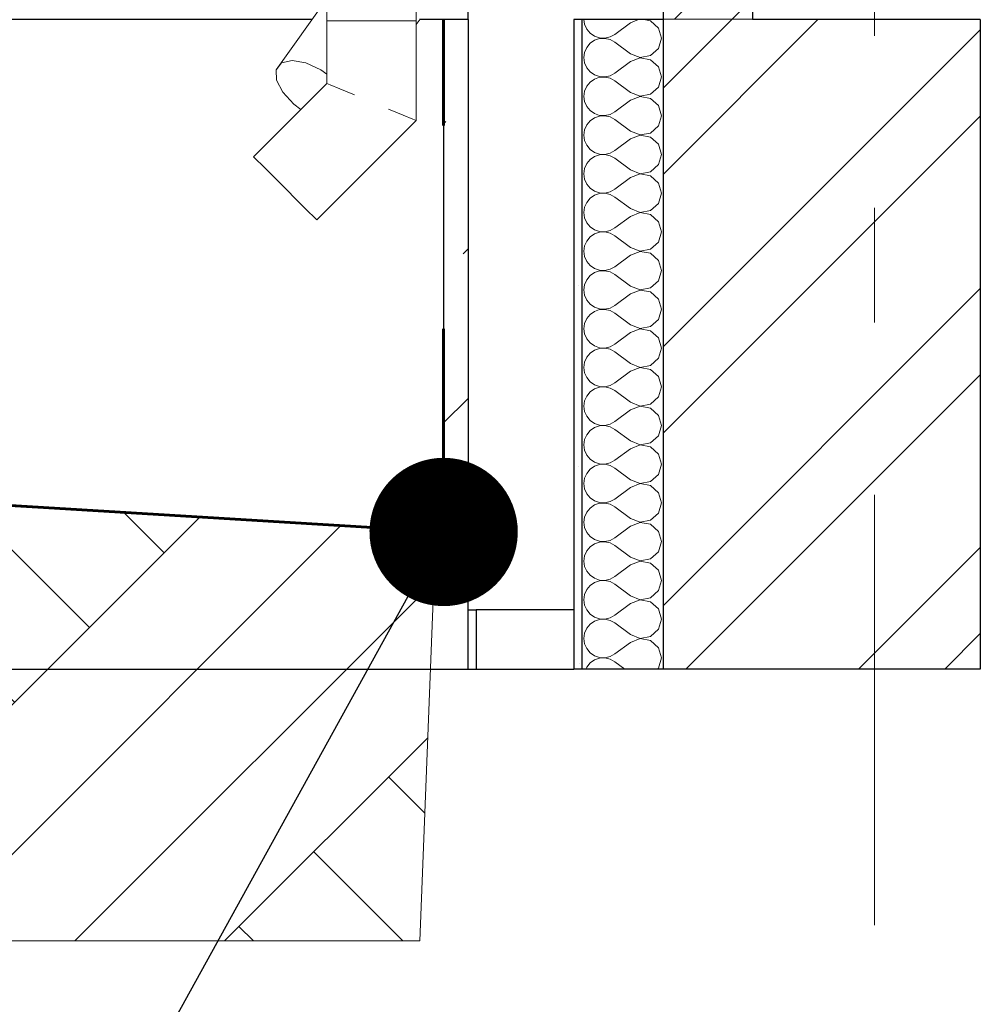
# Model space of a CAD drawing. Header units: millimetres. Extents: x -15683 to 202647, y -7448 to 20513.
# Tile 94 of 114: x 201120 to 202302, y -4328 to -3118. Entities that reach past the tile are written whole.
import ezdxf
from ezdxf.enums import TextEntityAlignment as Align

# ---------------------------------------------------------------- set-up
doc = ezdxf.new("R2010")
doc.units = ezdxf.units.MM
doc.header["$MEASUREMENT"] = 0
doc.set_wipeout_variables(frame=1)
doc.linetypes.add('Wipeout_Contour', pattern=[1000, 0, -1000])
doc.linetypes.add('Штрих-Штриховая', pattern=[1093.611073, 529.166651, -211.666656, 141.111112, -211.666656])
for name, color, linetype, lineweight in [('1 Молдинги_Ном._пера__41', 7, 'Continuous', 60), ('1_Цоколь_Ном._пера__101', 253, 'Continuous', 5), ('1_Цоколь_Ном._пера__21', 7, 'Continuous', 30), ('2D - Общий_Ном._пера__2', 8, 'Continuous', 15), ('2D - Общий_Ном._пера__74', 255, 'Continuous', 0), ('Конструктив - Стены Несущие_Ном._пера__101', 253, 'Continuous', 5), ('Конструктив - Стены Несущие_Ном._пера__21', 7, 'Continuous', 30), ('Новый_1 ВОДОСТОК_Ном._пера__141', 7, 'Continuous', 20), ('Новый_Конструктив - Навесные Стены_Ном._пера__27', 7, 'Continuous', 30), ('Размер - Отметка Уровня_Ном._пера__1', 7, 'Continuous', 15), ('Элемент Модели - Оси_Ном._пера__1', 7, 'Continuous', 15), ('Элемент Модели - Оси_Ном._пера__2', 8, 'Continuous', 15)]:
    doc.layers.add(name, color=color, linetype=linetype, lineweight=lineweight)
doc.layers.add('1 Молдинги_Ном._пера__48', color=7, linetype='Continuous', lineweight=60, true_color=0xa80f02)
doc.layers.add('Новый_Конструктив - Навесные Стены_Ном._пера__166', color=7, linetype='Continuous', lineweight=5, true_color=0x97cbff)
for name, color, linetype in [('1_Цоколь', 7, 'Continuous'), ('Конструктив - Стены Несущие', 7, 'Continuous'), ('Новый_1 ВОДОСТОК', 7, 'Continuous'), ('Новый_Конструктив - Навесные Стены', 7, 'Continuous'), ('Элемент Модели - Оси', 7, 'Continuous')]:
    doc.layers.add(name, color=color, linetype=linetype)
doc.styles.add('СГЕНЕРИР_СТИЛЬ_1', font='arial.ttf')
doc.dimstyles.new('СГЕНЕРИР_СТИЛЬ__3', dxfattribs={"dimtxt": 0.18, "dimasz": 364.8, "dimexe": 0.18, "dimexo": 0.0625, "dimgap": 0, "dimtad": 0, "dimtih": 1, "dimtoh": 1, "dimdec": 4, "dimzin": 0, "dimdsep": 46, "dimcen": 0.09, "dimadec": 0, "dimazin": 0, "dimtfac": 1, "dimtdec": 4, "dimtmove": 0, "dimatfit": 3, "dimldrblk": 'ARROWHEAD_11', "dimfxl": 1, "dimtolj": 1, "dimtzin": 0, "dimarcsym": 0})
pattern_1 = [(45, (227496.02, -3497.64), (-176.7767, 176.7767), []), (45, (227460.67, -3462.28), (-176.7767, 176.7767), []), (45, (227425.31, -3426.93), (-176.7767, 176.7767), [])]

# ---------------------------------------------------------------- blocks, each defined once
blk = doc.blocks.new('Элемент Разреза_554_4', base_point=(227496, -3497.6))
at = {"color": 254, "linetype": 'Wipeout_Contour', "lineweight": 0, "ltscale": 807960.756384}
blk.add_wipeout([(202021.7, -3037.6), (201911.7, -3037.6), (201911.7, -3117.6), (202021.7, -3117.6)], dxfattribs=at).dxf.layer = 'Новый_Конструктив - Навесные Стены'
at = {"layer": 'Новый_Конструктив - Навесные Стены_Ном._пера__166', "linetype": 'Continuous', "lineweight": 5, "true_color": 0x97cbff}
h = blk.add_hatch(dxfattribs=at)
h.set_pattern_fill('АЛЮМИНИЙ_0004', color=151, style=0, pattern_type=2)
h.set_pattern_definition(pattern_1)
h.paths.add_polyline_path([(202021.7, -3037.6), (201911.7, -3037.6), (201911.7, -3117.6), (202021.7, -3117.6)])
at = {"layer": 'Новый_Конструктив - Навесные Стены_Ном._пера__27', "color": 7, "linetype": 'Continuous', "lineweight": 30}
for p, q in [((201911.7, -3037.6), (201911.7, -3117.6)), ((202021.7, -3037.6), (202021.7, -3117.6)), ((202021.7, -3117.6), (201911.7, -3117.6))]:
    blk.add_line(p, q, dxfattribs=at)
at = {"color": 254, "linetype": 'Wipeout_Contour', "lineweight": 0, "ltscale": 807859.236726}
blk.add_wipeout([(201951.7, -3037.6), (201931.7, -3037.6), (201931.7, -3067.6), (201951.7, -3067.6)], dxfattribs=at).dxf.layer = 'Новый_Конструктив - Навесные Стены'
at = {"layer": 'Новый_Конструктив - Навесные Стены_Ном._пера__166', "linetype": 'Continuous', "lineweight": 5, "true_color": 0x97cbff}
h = blk.add_hatch(dxfattribs=at)
h.set_pattern_fill('АЛЮМИНИЙ_0004', color=151, style=0, pattern_type=2)
h.set_pattern_definition(pattern_1)
h.paths.add_polyline_path([(201951.7, -3037.6), (201931.7, -3037.6), (201931.7, -3067.6), (201951.7, -3067.6)])
at = {"layer": 'Новый_Конструктив - Навесные Стены_Ном._пера__27', "color": 7, "linetype": 'Continuous', "lineweight": 30}
blk.add_line((202021.7, -3037.6), (201911.7, -3037.6), dxfattribs=at)
blk = doc.blocks.new('Элемент Разреза_616_4', base_point=(227496, -3497.6))
at = {"layer": 'Конструктив - Стены Несущие_Ном._пера__21', "color": 7, "linetype": 'Continuous', "lineweight": 30}
for p, q in [((201671.7, -3117.6), (201671.7, 352.4)), ((201671.7, -3843.2), (201671.7, -3783.7))]:
    blk.add_line(p, q, dxfattribs=at)
blk = doc.blocks.new('Элемент Разреза_620_4', base_point=(227496, -3497.6))
at = {"layer": '1_Цоколь_Ном._пера__21', "color": 7, "linetype": 'Continuous', "lineweight": 30}
for p, q in [((201479.4, -3117.6), (198643.8, -3117.6)), ((201641.7, -3117.6), (201612.2, -3117.6)), ((197575.1, -3916.3), (201671.7, -3916.3))]:
    blk.add_line(p, q, dxfattribs=at)
blk = doc.blocks.new('Элемент Разреза_621_4', base_point=(227496, -3497.6))
at = {"color": 254, "linetype": 'Wipeout_Contour', "lineweight": 0, "ltscale": 806746.132319}
blk.add_wipeout([(201671.7, -3783.7), (201671.7, -3117.6), (201641.7, -3117.6), (201641.7, -3783.7)], dxfattribs=at).dxf.layer = '1_Цоколь'
at = {"layer": '1_Цоколь_Ном._пера__101', "linetype": 'Continuous', "lineweight": 5}
h = blk.add_hatch(dxfattribs=at)
h.set_pattern_fill('КАМЕНЬ_01_0004', color=253, style=0, pattern_type=2)
h.set_pattern_definition([(45, (227496.02, -3497.64), (-183.8478, 183.8478), [300, -100]), (45, (227545.52, -3264.3), (-183.8478, 183.8478), [300, -100])])
h.paths.add_polyline_path([(201671.7, -3783.7), (201671.7, -3117.6), (201641.7, -3117.6), (201641.7, -3783.7)])
at = {"layer": '1_Цоколь_Ном._пера__21', "color": 7, "linetype": 'Continuous', "lineweight": 30}
for p, q in [((201641.7, -3117.6), (201641.7, -3783.7)), ((201671.7, -3117.6), (201641.7, -3117.6)), ((201671.7, -3117.6), (201671.7, -3783.7)), ((201671.7, -3783.7), (201641.7, -3783.7))]:
    blk.add_line(p, q, dxfattribs=at)
blk = doc.blocks.new('Элемент Разреза_645_4', base_point=(227496, -3497.6))
at = {"layer": 'Новый_1 ВОДОСТОК_Ном._пера__141', "color": 7, "linetype": 'Continuous', "lineweight": 20}
for p, q in [((201607.9, 7607.4), (201607.9, -3118.9)), ((201497.9, -3018.9), (201497.9, -3118.9)), ((201497.9, -3118.9), (201497.9, -3196.1)), ((201497.9, -3118.9), (201502.1, -3118.9)), ((201502.1, -3118.9), (201514, -3118.9)), ((201514, -3118.9), (201531.9, -3118.9)), ((201531.9, -3118.9), (201552.9, -3118.9)), ((201552.9, -3118.9), (201574, -3118.9)), ((201574, -3118.9), (201591.8, -3118.9)), ((201591.8, -3118.9), (201603.7, -3118.9)), ((201603.7, -3118.9), (201607.9, -3118.9)), ((201607.9, -3118.9), (201607.9, -3241.7)), ((201497.9, -3196.1), (201408, -3286.1)), ((201497.9, -3196.1), (201502.1, -3197.8)), ((201502.1, -3197.8), (201514, -3202.8)), ((201514, -3202.8), (201531.9, -3210.2)), ((201574, -3227.6), (201591.8, -3235)), ((201607.9, -3241.7), (201485.8, -3363.9)), ((201591.8, -3235), (201603.7, -3239.9)), ((201603.7, -3239.9), (201607.9, -3241.7)), ((201408, -3286.1), (201410.9, -3289)), ((201410.9, -3289), (201419.4, -3297.5)), ((201419.4, -3297.5), (201432, -3310.1)), ((201432, -3310.1), (201446.9, -3325)), ((201446.9, -3325), (201461.7, -3339.8)), ((201461.7, -3339.8), (201474.4, -3352.5)), ((201474.4, -3352.5), (201482.8, -3360.9)), ((201482.8, -3360.9), (201485.8, -3363.9))]:
    blk.add_line(p, q, dxfattribs=at)
blk = doc.blocks.new('*X754', base_point=(227496, -3497.6))
at = {"layer": 'Конструктив - Стены Несущие_Ном._пера__101', "color": 253, "linetype": 'Continuous', "lineweight": 5}
for p, q in [((201814.3, -3117.6), (201815, -3123.2)), ((201815, -3123.2), (201817.7, -3129.2)), ((201871.3, -3121.4), (201852.2, -3135.7)), ((201881.2, -3117.6), (201871.3, -3121.4)), ((201896.2, -3119.2), (201887.9, -3117.6)), ((201905.8, -3128), (201896.2, -3119.2)), ((201817.7, -3129.2), (201821.9, -3134.3)), ((201821.9, -3134.3), (201827.3, -3138)), ((201846.5, -3138.9), (201852.2, -3135.7)), ((201909.4, -3140.5), (201905.8, -3128)), ((201821.9, -3146.7), (201817.7, -3151.8)), ((201827.3, -3143), (201821.9, -3146.7)), ((201827.3, -3138), (201833.5, -3140.1)), ((201833.5, -3140.9), (201827.3, -3143)), ((201833.5, -3140.1), (201840.1, -3140.4)), ((201840.1, -3140.6), (201833.5, -3140.9)), ((201840.1, -3140.4), (201846.5, -3138.9)), ((201846.5, -3142.1), (201840.1, -3140.6)), ((201852.2, -3145.3), (201846.5, -3142.1)), ((201871.3, -3159.5), (201852.2, -3145.3)), ((201905.8, -3153), (201909.4, -3140.5)), ((201815, -3157.8), (201814.1, -3164.3)), ((201817.7, -3151.8), (201815, -3157.8)), ((201871.3, -3159.5), (201883.4, -3164.2)), ((201896.2, -3161.8), (201905.8, -3153)), ((201814.1, -3164.3), (201815, -3170.8)), ((201815, -3170.8), (201817.7, -3176.8)), ((201871.3, -3169.1), (201852.2, -3183.4)), ((201883.4, -3164.4), (201871.3, -3169.1)), ((201883.4, -3164.2), (201896.2, -3161.8)), ((201896.2, -3166.8), (201883.4, -3164.4)), ((201905.8, -3175.6), (201896.2, -3166.8)), ((201817.7, -3176.8), (201821.9, -3181.9)), ((201821.9, -3181.9), (201827.3, -3185.6)), ((201846.5, -3186.5), (201852.2, -3183.4)), ((201909.4, -3188.1), (201905.8, -3175.6)), ((201821.9, -3194.3), (201817.7, -3199.4)), ((201827.3, -3190.6), (201821.9, -3194.3)), ((201827.3, -3185.6), (201833.5, -3187.7)), ((201833.5, -3188.5), (201827.3, -3190.6)), ((201833.5, -3187.7), (201840.1, -3188)), ((201840.1, -3188.2), (201833.5, -3188.5)), ((201840.1, -3188), (201846.5, -3186.5)), ((201846.5, -3189.7), (201840.1, -3188.2)), ((201852.2, -3192.9), (201846.5, -3189.7)), ((201871.3, -3207.2), (201852.2, -3192.9)), ((201905.8, -3200.6), (201909.4, -3188.1)), ((201815, -3205.4), (201814.1, -3211.9)), ((201817.7, -3199.4), (201815, -3205.4)), ((201871.3, -3207.2), (201883.4, -3211.8)), ((201896.2, -3209.4), (201905.8, -3200.6)), ((201814.1, -3211.9), (201815, -3218.4)), ((201815, -3218.4), (201817.7, -3224.4)), ((201871.3, -3216.7), (201852.2, -3231)), ((201883.4, -3212), (201871.3, -3216.7)), ((201883.4, -3211.8), (201896.2, -3209.4)), ((201896.2, -3214.4), (201883.4, -3212)), ((201905.8, -3223.2), (201896.2, -3214.4)), ((201817.7, -3224.4), (201821.9, -3229.5)), ((201821.9, -3229.5), (201827.3, -3233.2)), ((201846.5, -3234.2), (201852.2, -3231)), ((201909.4, -3235.7), (201905.8, -3223.2)), ((201821.9, -3242), (201817.7, -3247)), ((201827.3, -3238.2), (201821.9, -3242)), ((201827.3, -3233.2), (201833.5, -3235.3)), ((201833.5, -3236.1), (201827.3, -3238.2)), ((201833.5, -3235.3), (201840.1, -3235.6)), ((201840.1, -3235.8), (201833.5, -3236.1)), ((201840.1, -3235.6), (201846.5, -3234.2)), ((201846.5, -3237.3), (201840.1, -3235.8)), ((201852.2, -3240.5), (201846.5, -3237.3)), ((201871.3, -3254.8), (201852.2, -3240.5)), ((201905.8, -3248.3), (201909.4, -3235.7)), ((201815, -3253), (201814.1, -3259.5)), ((201817.7, -3247), (201815, -3253)), ((201871.3, -3254.8), (201883.4, -3259.4)), ((201883.4, -3259.4), (201896.2, -3257)), ((201896.2, -3257), (201905.8, -3248.3)), ((201814.1, -3259.5), (201815, -3266.1)), ((201815, -3266.1), (201817.7, -3272.1)), ((201871.3, -3264.3), (201852.2, -3278.6)), ((201883.4, -3259.6), (201871.3, -3264.3)), ((201896.2, -3262.1), (201883.4, -3259.6)), ((201905.8, -3270.8), (201896.2, -3262.1)), ((201817.7, -3272.1), (201821.9, -3277.1)), ((201821.9, -3277.1), (201827.3, -3280.8)), ((201827.3, -3280.8), (201833.5, -3282.9)), ((201846.5, -3281.8), (201852.2, -3278.6)), ((201909.4, -3283.4), (201905.8, -3270.8)), ((201821.9, -3289.6), (201817.7, -3294.6)), ((201827.3, -3285.9), (201821.9, -3289.6)), ((201833.5, -3283.8), (201827.3, -3285.9)), ((201833.5, -3282.9), (201840.1, -3283.3)), ((201840.1, -3283.4), (201833.5, -3283.8)), ((201840.1, -3283.3), (201846.5, -3281.8)), ((201846.5, -3284.9), (201840.1, -3283.4)), ((201852.2, -3288.1), (201846.5, -3284.9)), ((201871.3, -3302.4), (201852.2, -3288.1)), ((201905.8, -3295.9), (201909.4, -3283.4)), ((201815, -3300.7), (201814.1, -3307.2)), ((201817.7, -3294.6), (201815, -3300.7)), ((201871.3, -3302.4), (201883.4, -3307.1)), ((201883.4, -3307.1), (201896.2, -3304.6)), ((201896.2, -3304.6), (201905.8, -3295.9)), ((201814.1, -3307.2), (201815, -3313.7)), ((201815, -3313.7), (201817.7, -3319.7)), ((201871.3, -3311.9), (201852.2, -3326.2)), ((201883.4, -3307.3), (201871.3, -3311.9)), ((201896.2, -3309.7), (201883.4, -3307.3)), ((201905.8, -3318.5), (201896.2, -3309.7)), ((201817.7, -3319.7), (201821.9, -3324.7)), ((201821.9, -3324.7), (201827.3, -3328.5)), ((201827.3, -3328.5), (201833.5, -3330.6)), ((201840.1, -3330.9), (201846.5, -3329.4)), ((201846.5, -3329.4), (201852.2, -3326.2)), ((201909.4, -3331), (201905.8, -3318.5)), ((201821.9, -3337.2), (201817.7, -3342.3)), ((201827.3, -3333.5), (201821.9, -3337.2)), ((201833.5, -3331.4), (201827.3, -3333.5)), ((201833.5, -3330.6), (201840.1, -3330.9)), ((201840.1, -3331.1), (201833.5, -3331.4)), ((201846.5, -3332.6), (201840.1, -3331.1)), ((201852.2, -3335.7), (201846.5, -3332.6)), ((201871.3, -3350), (201852.2, -3335.7)), ((201905.8, -3343.5), (201909.4, -3331)), ((201815, -3348.3), (201814.1, -3354.8)), ((201817.7, -3342.3), (201815, -3348.3)), ((201871.3, -3350), (201883.4, -3354.7)), ((201883.4, -3354.7), (201896.2, -3352.3)), ((201896.2, -3352.3), (201905.8, -3343.5)), ((201814.1, -3354.8), (201815, -3361.3)), ((201815, -3361.3), (201817.7, -3367.3)), ((201871.3, -3359.5), (201852.2, -3373.8)), ((201883.4, -3354.9), (201871.3, -3359.5)), ((201896.2, -3357.3), (201883.4, -3354.9)), ((201905.8, -3366.1), (201896.2, -3357.3)), ((201817.7, -3367.3), (201821.9, -3372.4)), ((201821.9, -3372.4), (201827.3, -3376.1)), ((201827.3, -3376.1), (201833.5, -3378.2)), ((201833.5, -3378.2), (201840.1, -3378.5)), ((201840.1, -3378.5), (201846.5, -3377)), ((201846.5, -3377), (201852.2, -3373.8)), ((201909.4, -3378.6), (201905.8, -3366.1)), ((201817.7, -3389.9), (201815, -3395.9)), ((201821.9, -3384.8), (201817.7, -3389.9)), ((201827.3, -3381.1), (201821.9, -3384.8)), ((201833.5, -3379), (201827.3, -3381.1)), ((201840.1, -3378.7), (201833.5, -3379)), ((201846.5, -3380.2), (201840.1, -3378.7)), ((201852.2, -3383.4), (201846.5, -3380.2)), ((201871.3, -3397.6), (201852.2, -3383.4)), ((201905.8, -3391.1), (201909.4, -3378.6)), ((201815, -3395.9), (201814.1, -3402.4)), ((201871.3, -3397.6), (201883.4, -3402.3)), ((201883.4, -3402.3), (201896.2, -3399.9)), ((201896.2, -3399.9), (201905.8, -3391.1)), ((201814.1, -3402.4), (201815, -3408.9)), ((201815, -3408.9), (201817.7, -3414.9)), ((201871.3, -3407.2), (201852.2, -3421.4)), ((201883.4, -3402.5), (201871.3, -3407.2)), ((201896.2, -3404.9), (201883.4, -3402.5)), ((201905.8, -3413.7), (201896.2, -3404.9)), ((201909.4, -3426.2), (201905.8, -3413.7)), ((201817.7, -3414.9), (201821.9, -3420)), ((201821.9, -3420), (201827.3, -3423.7)), ((201827.3, -3423.7), (201833.5, -3425.8)), ((201833.5, -3425.8), (201840.1, -3426.1)), ((201840.1, -3426.3), (201833.5, -3426.6)), ((201840.1, -3426.1), (201846.5, -3424.6)), ((201846.5, -3427.8), (201840.1, -3426.3)), ((201846.5, -3424.6), (201852.2, -3421.4)), ((201905.8, -3438.7), (201909.4, -3426.2)), ((201817.7, -3437.5), (201815, -3443.5)), ((201821.9, -3432.4), (201817.7, -3437.5)), ((201827.3, -3428.7), (201821.9, -3432.4)), ((201833.5, -3426.6), (201827.3, -3428.7)), ((201852.2, -3431), (201846.5, -3427.8)), ((201871.3, -3445.3), (201852.2, -3431)), ((201815, -3443.5), (201814.1, -3450)), ((201814.1, -3450), (201815, -3456.5)), ((201871.3, -3445.3), (201883.4, -3449.9)), ((201883.4, -3450.1), (201871.3, -3454.8)), ((201883.4, -3449.9), (201896.2, -3447.5)), ((201896.2, -3452.5), (201883.4, -3450.1)), ((201896.2, -3447.5), (201905.8, -3438.7)), ((201815, -3456.5), (201817.7, -3462.5)), ((201817.7, -3462.5), (201821.9, -3467.6)), ((201871.3, -3454.8), (201852.2, -3469.1)), ((201905.8, -3461.3), (201896.2, -3452.5)), ((201909.4, -3473.8), (201905.8, -3461.3)), ((201821.9, -3467.6), (201827.3, -3471.3)), ((201827.3, -3471.3), (201833.5, -3473.4)), ((201833.5, -3474.2), (201827.3, -3476.3)), ((201833.5, -3473.4), (201840.1, -3473.7)), ((201840.1, -3473.9), (201833.5, -3474.2)), ((201840.1, -3473.7), (201846.5, -3472.2)), ((201846.5, -3475.4), (201840.1, -3473.9)), ((201846.5, -3472.2), (201852.2, -3469.1)), ((201905.8, -3486.3), (201909.4, -3473.8)), ((201817.7, -3485.1), (201815, -3491.1)), ((201821.9, -3480.1), (201817.7, -3485.1)), ((201827.3, -3476.3), (201821.9, -3480.1)), ((201852.2, -3478.6), (201846.5, -3475.4)), ((201871.3, -3492.9), (201852.2, -3478.6)), ((201896.2, -3495.1), (201905.8, -3486.3)), ((201815, -3491.1), (201814.1, -3497.6)), ((201814.1, -3497.6), (201815, -3504.1)), ((201871.3, -3492.9), (201883.4, -3497.5)), ((201883.4, -3497.7), (201871.3, -3502.4)), ((201883.4, -3497.5), (201896.2, -3495.1)), ((201896.2, -3500.2), (201883.4, -3497.7)), ((201815, -3504.1), (201817.7, -3510.2)), ((201817.7, -3510.2), (201821.9, -3515.2)), ((201871.3, -3502.4), (201852.2, -3516.7)), ((201905.8, -3508.9), (201896.2, -3500.2)), ((201909.4, -3521.4), (201905.8, -3508.9)), ((201821.9, -3515.2), (201827.3, -3518.9)), ((201827.3, -3518.9), (201833.5, -3521)), ((201833.5, -3521.9), (201827.3, -3524)), ((201833.5, -3521), (201840.1, -3521.4)), ((201840.1, -3521.5), (201833.5, -3521.9)), ((201840.1, -3521.4), (201846.5, -3519.9)), ((201846.5, -3523), (201840.1, -3521.5)), ((201846.5, -3519.9), (201852.2, -3516.7)), ((201852.2, -3526.2), (201846.5, -3523)), ((201905.8, -3534), (201909.4, -3521.4)), ((201817.7, -3532.7), (201815, -3538.8)), ((201821.9, -3527.7), (201817.7, -3532.7)), ((201827.3, -3524), (201821.9, -3527.7)), ((201871.3, -3540.5), (201852.2, -3526.2)), ((201896.2, -3542.7), (201905.8, -3534)), ((201815, -3538.8), (201814.1, -3545.3)), ((201814.1, -3545.3), (201815, -3551.8)), ((201871.3, -3540.5), (201883.4, -3545.2)), ((201883.4, -3545.4), (201871.3, -3550)), ((201883.4, -3545.2), (201896.2, -3542.7)), ((201896.2, -3547.8), (201883.4, -3545.4)), ((201815, -3551.8), (201817.7, -3557.8)), ((201817.7, -3557.8), (201821.9, -3562.8)), ((201871.3, -3550), (201852.2, -3564.3)), ((201905.8, -3556.6), (201896.2, -3547.8)), ((201909.4, -3569.1), (201905.8, -3556.6)), ((201821.9, -3562.8), (201827.3, -3566.6)), ((201827.3, -3571.6), (201821.9, -3575.3)), ((201827.3, -3566.6), (201833.5, -3568.7)), ((201833.5, -3569.5), (201827.3, -3571.6)), ((201833.5, -3568.7), (201840.1, -3569)), ((201840.1, -3569.2), (201833.5, -3569.5)), ((201840.1, -3569), (201846.5, -3567.5)), ((201846.5, -3570.7), (201840.1, -3569.2)), ((201846.5, -3567.5), (201852.2, -3564.3)), ((201852.2, -3573.8), (201846.5, -3570.7)), ((201905.8, -3581.6), (201909.4, -3569.1)), ((201817.7, -3580.4), (201815, -3586.4)), ((201821.9, -3575.3), (201817.7, -3580.4)), ((201871.3, -3588.1), (201852.2, -3573.8)), ((201896.2, -3590.4), (201905.8, -3581.6)), ((201815, -3586.4), (201814.1, -3592.9)), ((201814.1, -3592.9), (201815, -3599.4)), ((201871.3, -3588.1), (201883.4, -3592.8)), ((201883.4, -3593), (201871.3, -3597.6)), ((201883.4, -3592.8), (201896.2, -3590.4)), ((201896.2, -3595.4), (201883.4, -3593)), ((201905.8, -3604.2), (201896.2, -3595.4)), ((201815, -3599.4), (201817.7, -3605.4)), ((201817.7, -3605.4), (201821.9, -3610.5)), ((201871.3, -3597.6), (201852.2, -3611.9)), ((201909.4, -3616.7), (201905.8, -3604.2)), ((201821.9, -3610.5), (201827.3, -3614.2)), ((201827.3, -3619.2), (201821.9, -3622.9)), ((201827.3, -3614.2), (201833.5, -3616.3)), ((201833.5, -3617.1), (201827.3, -3619.2)), ((201833.5, -3616.3), (201840.1, -3616.6)), ((201840.1, -3616.8), (201833.5, -3617.1)), ((201840.1, -3616.6), (201846.5, -3615.1)), ((201846.5, -3618.3), (201840.1, -3616.8)), ((201846.5, -3615.1), (201852.2, -3611.9)), ((201852.2, -3621.4), (201846.5, -3618.3)), ((201905.8, -3629.2), (201909.4, -3616.7)), ((201817.7, -3628), (201815, -3634)), ((201821.9, -3622.9), (201817.7, -3628)), ((201871.3, -3635.7), (201852.2, -3621.4)), ((201896.2, -3638), (201905.8, -3629.2)), ((201815, -3634), (201814.1, -3640.5)), ((201814.1, -3640.5), (201815, -3647)), ((201871.3, -3635.7), (201883.4, -3640.4)), ((201883.4, -3640.6), (201871.3, -3645.3)), ((201883.4, -3640.4), (201896.2, -3638)), ((201896.2, -3643), (201883.4, -3640.6)), ((201905.8, -3651.8), (201896.2, -3643)), ((201815, -3647), (201817.7, -3653)), ((201817.7, -3653), (201821.9, -3658.1)), ((201871.3, -3645.3), (201852.2, -3659.5)), ((201909.4, -3664.3), (201905.8, -3651.8)), ((201821.9, -3658.1), (201827.3, -3661.8)), ((201827.3, -3666.8), (201821.9, -3670.5)), ((201827.3, -3661.8), (201833.5, -3663.9)), ((201833.5, -3664.7), (201827.3, -3666.8)), ((201833.5, -3663.9), (201840.1, -3664.2)), ((201840.1, -3664.4), (201833.5, -3664.7)), ((201840.1, -3664.2), (201846.5, -3662.7)), ((201846.5, -3665.9), (201840.1, -3664.4)), ((201846.5, -3662.7), (201852.2, -3659.5)), ((201852.2, -3669.1), (201846.5, -3665.9)), ((201905.8, -3676.8), (201909.4, -3664.3)), ((201817.7, -3675.6), (201815, -3681.6)), ((201821.9, -3670.5), (201817.7, -3675.6)), ((201871.3, -3683.4), (201852.2, -3669.1)), ((201896.2, -3685.6), (201905.8, -3676.8)), ((201815, -3681.6), (201814.1, -3688.1)), ((201814.1, -3688.1), (201815, -3694.6)), ((201871.3, -3692.9), (201852.2, -3707.2)), ((201871.3, -3683.4), (201883.4, -3688)), ((201883.4, -3688.2), (201871.3, -3692.9)), ((201883.4, -3688), (201896.2, -3685.6)), ((201896.2, -3690.6), (201883.4, -3688.2)), ((201905.8, -3699.4), (201896.2, -3690.6)), ((201815, -3694.6), (201817.7, -3700.6)), ((201817.7, -3700.6), (201821.9, -3705.7)), ((201909.4, -3711.9), (201905.8, -3699.4)), ((201821.9, -3705.7), (201827.3, -3709.4)), ((201827.3, -3714.4), (201821.9, -3718.2)), ((201827.3, -3709.4), (201833.5, -3711.5)), ((201833.5, -3712.3), (201827.3, -3714.4)), ((201833.5, -3711.5), (201840.1, -3711.8)), ((201840.1, -3712), (201833.5, -3712.3)), ((201840.1, -3711.8), (201846.5, -3710.3)), ((201846.5, -3713.5), (201840.1, -3712)), ((201846.5, -3710.3), (201852.2, -3707.2)), ((201852.2, -3716.7), (201846.5, -3713.5)), ((201871.3, -3731), (201852.2, -3716.7)), ((201905.8, -3724.4), (201909.4, -3711.9)), ((201815, -3729.2), (201814.1, -3735.7)), ((201817.7, -3723.2), (201815, -3729.2)), ((201821.9, -3718.2), (201817.7, -3723.2)), ((201896.2, -3733.2), (201905.8, -3724.4)), ((201814.1, -3735.7), (201815, -3742.2)), ((201871.3, -3740.5), (201852.2, -3754.8)), ((201871.3, -3731), (201883.4, -3735.6)), ((201883.4, -3735.8), (201871.3, -3740.5)), ((201883.4, -3735.6), (201896.2, -3733.2)), ((201896.2, -3738.2), (201883.4, -3735.8)), ((201905.8, -3747), (201896.2, -3738.2)), ((201815, -3742.2), (201817.7, -3748.3)), ((201817.7, -3748.3), (201821.9, -3753.3)), ((201821.9, -3753.3), (201827.3, -3757)), ((201909.4, -3759.5), (201905.8, -3747)), ((201827.3, -3762.1), (201821.9, -3765.8)), ((201827.3, -3757), (201833.5, -3759.1)), ((201833.5, -3760), (201827.3, -3762.1)), ((201833.5, -3759.1), (201840.1, -3759.4)), ((201840.1, -3759.6), (201833.5, -3760)), ((201840.1, -3759.4), (201846.5, -3758)), ((201846.5, -3761.1), (201840.1, -3759.6)), ((201846.5, -3758), (201852.2, -3754.8)), ((201852.2, -3764.3), (201846.5, -3761.1)), ((201871.3, -3778.6), (201852.2, -3764.3)), ((201905.8, -3772.1), (201909.4, -3759.5)), ((201815, -3776.8), (201814.1, -3783.4)), ((201817.7, -3770.8), (201815, -3776.8)), ((201821.9, -3765.8), (201817.7, -3770.8)), ((201896.2, -3780.8), (201905.8, -3772.1)), ((201814.1, -3783.4), (201815, -3789.9)), ((201871.3, -3788.1), (201852.2, -3802.4)), ((201871.3, -3778.6), (201883.4, -3783.3)), ((201883.4, -3783.4), (201871.3, -3788.1)), ((201883.4, -3783.3), (201896.2, -3780.8)), ((201896.2, -3785.9), (201883.4, -3783.4)), ((201905.8, -3794.6), (201896.2, -3785.9)), ((201815, -3789.9), (201817.7, -3795.9)), ((201817.7, -3795.9), (201821.9, -3800.9)), ((201821.9, -3800.9), (201827.3, -3804.6)), ((201909.4, -3807.2), (201905.8, -3794.6)), ((201821.9, -3813.4), (201817.7, -3818.5)), ((201827.3, -3809.7), (201821.9, -3813.4)), ((201827.3, -3804.6), (201833.5, -3806.7)), ((201833.5, -3807.6), (201827.3, -3809.7)), ((201833.5, -3806.7), (201840.1, -3807.1)), ((201840.1, -3807.3), (201833.5, -3807.6)), ((201840.1, -3807.1), (201846.5, -3805.6)), ((201846.5, -3808.7), (201840.1, -3807.3)), ((201846.5, -3805.6), (201852.2, -3802.4)), ((201852.2, -3811.9), (201846.5, -3808.7)), ((201871.3, -3826.2), (201852.2, -3811.9)), ((201905.8, -3819.7), (201909.4, -3807.2)), ((201815, -3824.5), (201814.1, -3831)), ((201817.7, -3818.5), (201815, -3824.5)), ((201896.2, -3828.5), (201905.8, -3819.7)), ((201814.1, -3831), (201815, -3837.5)), ((201815, -3837.5), (201817.7, -3843.5)), ((201871.3, -3835.7), (201852.2, -3850)), ((201871.3, -3826.2), (201883.4, -3830.9)), ((201883.4, -3831.1), (201871.3, -3835.7)), ((201883.4, -3830.9), (201896.2, -3828.5)), ((201896.2, -3833.5), (201883.4, -3831.1)), ((201905.8, -3842.3), (201896.2, -3833.5)), ((201817.7, -3843.5), (201821.9, -3848.5)), ((201821.9, -3848.5), (201827.3, -3852.3)), ((201846.5, -3853.2), (201852.2, -3850)), ((201909.4, -3854.8), (201905.8, -3842.3)), ((201821.9, -3861), (201817.7, -3866.1)), ((201827.3, -3857.3), (201821.9, -3861)), ((201827.3, -3852.3), (201833.5, -3854.4)), ((201833.5, -3855.2), (201827.3, -3857.3)), ((201833.5, -3854.4), (201840.1, -3854.7)), ((201840.1, -3854.9), (201833.5, -3855.2)), ((201840.1, -3854.7), (201846.5, -3853.2)), ((201846.5, -3856.4), (201840.1, -3854.9)), ((201852.2, -3859.5), (201846.5, -3856.4)), ((201871.3, -3873.8), (201852.2, -3859.5)), ((201905.8, -3867.3), (201909.4, -3854.8)), ((201815, -3872.1), (201814.1, -3878.6)), ((201817.7, -3866.1), (201815, -3872.1)), ((201871.3, -3873.8), (201883.4, -3878.5)), ((201896.2, -3876.1), (201905.8, -3867.3)), ((201814.1, -3878.6), (201815, -3885.1)), ((201815, -3885.1), (201817.7, -3891.1)), ((201871.3, -3883.4), (201852.2, -3897.6)), ((201883.4, -3878.7), (201871.3, -3883.4)), ((201883.4, -3878.5), (201896.2, -3876.1)), ((201896.2, -3881.1), (201883.4, -3878.7)), ((201905.8, -3889.9), (201896.2, -3881.1)), ((201817.7, -3891.1), (201821.9, -3896.2)), ((201821.9, -3896.2), (201827.3, -3899.9)), ((201846.5, -3900.8), (201852.2, -3897.6)), ((201909.4, -3902.4), (201905.8, -3889.9)), ((201821.9, -3908.6), (201817.7, -3913.7)), ((201827.3, -3904.9), (201821.9, -3908.6)), ((201827.3, -3899.9), (201833.5, -3902)), ((201833.5, -3902.8), (201827.3, -3904.9)), ((201833.5, -3902), (201840.1, -3902.3)), ((201840.1, -3902.5), (201833.5, -3902.8)), ((201840.1, -3902.3), (201846.5, -3900.8)), ((201846.5, -3904), (201840.1, -3902.5)), ((201852.2, -3907.2), (201846.5, -3904)), ((201864.5, -3916.3), (201852.2, -3907.2)), ((201905.8, -3914.9), (201909.4, -3902.4)), ((201817.7, -3913.7), (201816.5, -3916.3)), ((201904.2, -3916.3), (201905.8, -3914.9))]:
    blk.add_line(p, q, dxfattribs=at)
blk = doc.blocks.new('Элемент Разреза_668_4', base_point=(227496, -3497.6))
at = {"color": 254, "linetype": 'Wipeout_Contour', "lineweight": 0, "ltscale": 807351.105147}
blk.add_wipeout([(201801.7, -3916.3), (201811.7, -3916.3), (201811.7, -3117.6), (201801.7, -3117.6)], dxfattribs=at).dxf.layer = 'Конструктив - Стены Несущие'
at = {"color": 254, "linetype": 'Wipeout_Contour', "lineweight": 0, "ltscale": 808550.695361}
blk.add_wipeout([(201911.7, -3117.6), (201911.7, -3916.3), (202301.6, -3916.3), (202301.6, -3117.6)], dxfattribs=at).dxf.layer = 'Конструктив - Стены Несущие'
at = {"layer": 'Конструктив - Стены Несущие_Ном._пера__101', "linetype": 'Continuous', "lineweight": 5}
h = blk.add_hatch(dxfattribs=at)
h.set_pattern_fill('ШТУКАТУРКА__ГИПС_01_0004', color=253, style=0, pattern_type=2)
h.set_pattern_definition([(45, (227496.02, -3147.64), (-111.3693, 111.3693), [0, -105, 0, -157.5]), (110, (227846.02, -3147.64), (148.0016, 53.8682), [0, -77, 0, -133])])
h.paths.add_polyline_path([(201801.7, -3916.3), (201811.7, -3916.3), (201811.7, -3117.6), (201801.7, -3117.6)])
h = blk.add_hatch(dxfattribs=at)
h.set_pattern_fill('КИРПИЧ_01_0004', color=253, style=0, pattern_type=2)
h.set_pattern_definition([(45, (227496.02, -3497.64), (-159.099, 159.099), []), (45, (227443, -3444.6), (-159.099, 159.099), [])])
h.paths.add_polyline_path([(201911.7, -3117.6), (201911.7, -3916.3), (202301.6, -3916.3), (202301.6, -3117.6)])
at = {"layer": 'Конструктив - Стены Несущие_Ном._пера__21', "color": 7, "linetype": 'Continuous', "lineweight": 30}
for p, q in [((201801.7, -3117.6), (201801.7, -3916.3)), ((202301.6, -3117.6), (202021.7, -3117.6)), ((202301.6, -3117.6), (202301.6, -3916.3))]:
    blk.add_line(p, q, dxfattribs=at)
at = {"color": 254, "linetype": 'Wipeout_Contour', "lineweight": 0, "ltscale": 807571.071337}
blk.add_wipeout([(201811.7, -3117.6), (201811.7, -3916.3), (201911.7, -3916.3), (201911.7, -3117.6)], dxfattribs=at).dxf.layer = 'Конструктив - Стены Несущие'
at = {"layer": 'Конструктив - Стены Несущие_Ном._пера__21', "color": 7, "linetype": 'Continuous', "lineweight": 30}
for p, q in [((201811.7, -3117.6), (201801.7, -3117.6)), ((201811.7, -3117.6), (201811.7, -3916.3)), ((201911.7, -3117.6), (201811.7, -3117.6)), ((201911.7, -3117.6), (201911.7, -3916.3)), ((201811.7, -3916.3), (201801.7, -3916.3)), ((201911.7, -3916.3), (201811.7, -3916.3)), ((202301.6, -3916.3), (201911.7, -3916.3))]:
    blk.add_line(p, q, dxfattribs=at)
at = {"layer": 'Конструктив - Стены Несущие', "lineweight": 0}
blk.add_blockref('*X754', (227496, -3497.6), dxfattribs=at)
blk = doc.blocks.new('Элемент Разреза_672_4', base_point=(227496, -3497.6))
at = {"layer": 'Новый_1 ВОДОСТОК_Ном._пера__141', "color": 7, "linetype": 'Continuous', "lineweight": 20}
for p, q in [((201497.9, -3091.4), (201435.8, -3179.3)), ((201612.8, -3116.8), (201607.9, -3123.7)), ((201435.8, -3179.3), (201442.5, -3170.8)), ((201442.5, -3170.8), (201455.3, -3167.9)), ((201455.3, -3167.9), (201472.2, -3170.8)), ((201472.2, -3170.8), (201490.8, -3179.3)), ((201436.3, -3191.9), (201435.8, -3179.3)), ((201490.8, -3179.3), (201497.9, -3184.5)), ((201443.9, -3206.8), (201436.3, -3191.9)), ((201457.4, -3221.7), (201443.9, -3206.8)), ((201466.1, -3228), (201457.4, -3221.7))]:
    blk.add_line(p, q, dxfattribs=at)
blk = doc.blocks.new('Элемент Разреза_696_4', base_point=(227496, -3497.6))
at = {"layer": 'Конструктив - Стены Несущие_Ном._пера__21', "color": 7, "linetype": 'Continuous', "lineweight": 30}
for p, q in [((201671.7, -3843.2), (201681.7, -3843.2)), ((201671.7, -3916.3), (201671.7, -3843.2)), ((201671.7, -3916.3), (201681.7, -3916.3))]:
    blk.add_line(p, q, dxfattribs=at)
blk = doc.blocks.new('Элемент Разреза_697_4', base_point=(227496, -3497.6))
at = {"layer": 'Конструктив - Стены Несущие_Ном._пера__21', "color": 7, "linetype": 'Continuous', "lineweight": 30}
for p, q in [((201801.7, -3843.2), (201681.7, -3843.2)), ((201681.7, -3843.2), (201681.7, -3916.3)), ((201681.7, -3916.3), (201801.7, -3916.3))]:
    blk.add_line(p, q, dxfattribs=at)
blk = doc.blocks.new('Стандартный Маркер Сетки[48]_4', base_point=(202171.7, 13502.4))
at = {"layer": 'Элемент Модели - Оси_Ном._пера__2', "color": 8, "linetype": 'Штрих-Штриховая', "lineweight": 15}
blk.add_line((202171.7, 12702.4), (202171.7, -5697.6), dxfattribs=at)
at = {"layer": 'Элемент Модели - Оси_Ном._пера__1', "color": 7, "lineweight": 15, "style": 'СГЕНЕРИР_СТИЛЬ_1'}
blk.add_attdef('AC_MarkerText_1', text='', height=350, rotation=360, dxfattribs=at).set_placement((202171.7, -6797.6), align=Align.TOP_CENTER)
blk = doc.blocks.new('Стандартный Маркер Сетки[49]_4', base_point=(202171.7, 13502.4))
at = {"layer": 'Элемент Модели - Оси_Ном._пера__2', "color": 8, "linetype": 'Штрих-Штриховая', "lineweight": 15}
blk.add_line((202171.7, 12702.4), (202171.7, -5697.6), dxfattribs=at)
at = {"layer": 'Элемент Модели - Оси_Ном._пера__1', "color": 7, "lineweight": 15, "style": 'СГЕНЕРИР_СТИЛЬ_1'}
blk.add_attdef('AC_MarkerText_1', text='', height=350, rotation=360, dxfattribs=at).set_placement((202171.7, -6797.6), align=Align.TOP_CENTER)
blk = doc.blocks.new('ARROWHEAD_11')
at = {"color": 0, "linetype": 'Continuous', "lineweight": 0}
blk.add_line((0, 0), (-1, 0), dxfattribs=at)
at = {"color": 0, "linetype": 'Continuous', "lineweight": 0, "const_width": 0.25, "flags": 128}
blk.add_lwpolyline([(-0.125, 0, 1), (0.125, 0, 1)], format="xyb", close=True, dxfattribs=at)

msp = doc.modelspace()

# ---------------------------------------------------------------- hatches: boundary and pattern name
at = {"layer": '2D - Общий_Ном._пера__2', "linetype": 'Continuous', "lineweight": 15}
h = msp.add_hatch(dxfattribs=at)
h.set_pattern_fill('ГРУНТ_02_0004', color=8, style=0, pattern_type=2)
h.set_pattern_definition([(45, (227496.02, -3497.64), (-275.7716, 275.7716), []), (45, (227404.1, -3405.7), (-551.543, 551.543), []), (45, (227312.2, -3313.8), (-551.543, 551.543), []), (135, (227220.25, -3221.87), (91.9239, 91.9239), [390, -390])])
h.paths.add_polyline_path([(188682.3, -4250.5), (201612.3, -4250.5), (201632, -3747.1), (197542.4, -3507.6), (194101.7, -3577.6), (193961.7, -3580.5), (193961.7, -3687), (190641.7, -3877.6), (188682.3, -3877.6)])

# ---------------------------------------------------------------- linework, layer by layer
at = {"layer": '2D - Общий_Ном._пера__74', "color": 255, "linetype": 'Continuous', "lineweight": 0, "flags": 128}
msp.add_lwpolyline([(188682.3, -4250.5), (201612.3, -4250.5), (201632, -3747.1), (197542.4, -3507.6), (194101.7, -3577.6), (193961.7, -3580.5), (193961.7, -3687), (190641.7, -3877.6), (188682.3, -3877.6)], close=True, dxfattribs=at)

# ---------------------------------------------------------------- block references
at = {"layer": '1_Цоколь', "lineweight": 0}
msp.add_blockref('Элемент Разреза_620_4', (227496, -3497.6), dxfattribs=at)
at = {"layer": 'Конструктив - Стены Несущие', "lineweight": 0}
msp.add_blockref('Элемент Разреза_696_4', (227496, -3497.6), dxfattribs=at)
at = {"layer": 'Новый_1 ВОДОСТОК', "lineweight": 0}
msp.add_blockref('Элемент Разреза_645_4', (227496, -3497.6), dxfattribs=at)
at = {"layer": 'Новый_Конструктив - Навесные Стены', "lineweight": 0}
msp.add_blockref('Элемент Разреза_554_4', (227496, -3497.6), dxfattribs=at)

# ---------------------------------------------------------------- next in the draw order: block references
at = {"layer": 'Конструктив - Стены Несущие', "lineweight": 0}
msp.add_blockref('Элемент Разреза_616_4', (227496, -3497.6), dxfattribs=at)

# ---------------------------------------------------------------- next in the draw order: block references
at = {"layer": '1_Цоколь', "lineweight": 0}
msp.add_blockref('Элемент Разреза_621_4', (227496, -3497.6), dxfattribs=at)
at = {"layer": 'Конструктив - Стены Несущие', "lineweight": 0}
msp.add_blockref('Элемент Разреза_668_4', (227496, -3497.6), dxfattribs=at)

# ---------------------------------------------------------------- next in the draw order: linework, layer by layer
at = {"layer": '1 Молдинги_Ном._пера__41', "color": 7, "linetype": 'Continuous', "lineweight": 60}
msp.add_lwpolyline([(188751.9, -3877.6), (190669.7, -3877.6), (193961.7, -3687), (193961.7, -3580.5), (197571.7, -3497.6), (201641.7, -3747.6)], dxfattribs=at)
at = {"layer": '1 Молдинги_Ном._пера__48', "color": 14, "linetype": 'Continuous', "lineweight": 60, "true_color": 0xa80f02}
for p, q in [((201641.7, -3117.6), (201641.7, -3247.6)), ((201641.7, -3497.6), (201641.7, -3747.6))]:
    msp.add_line(p, q, dxfattribs=at)

# ---------------------------------------------------------------- next in the draw order: block references
at = {"layer": 'Конструктив - Стены Несущие', "lineweight": 0}
msp.add_blockref('Элемент Разреза_697_4', (227496, -3497.6), dxfattribs=at)
at = {"layer": 'Новый_1 ВОДОСТОК', "lineweight": 0}
msp.add_blockref('Элемент Разреза_672_4', (227496, -3497.6), dxfattribs=at)
at = {"layer": 'Элемент Модели - Оси', "color": 8, "linetype": 'Continuous', "lineweight": 15}
for name in ['Стандартный Маркер Сетки[48]_4', 'Стандартный Маркер Сетки[49]_4']:
    msp.add_blockref(name, (202171.7, 13502.4), dxfattribs=at)

# ---------------------------------------------------------------- next in the draw order: leaders
at = {"layer": 'Размер - Отметка Уровня_Ном._пера__1', "color": 7, "linetype": 'Continuous', "lineweight": 15, "annotation_type": 0, "has_hookline": 1, "hookline_direction": 1, "text_width": 674.2}
msp.add_leader([(201641.7, -3747.6), (200947.6, -5004.1), (200791.9, -5033.9)], dimstyle='СГЕНЕРИР_СТИЛЬ__3', dxfattribs=at)

doc.saveas('drawing.dxf')
